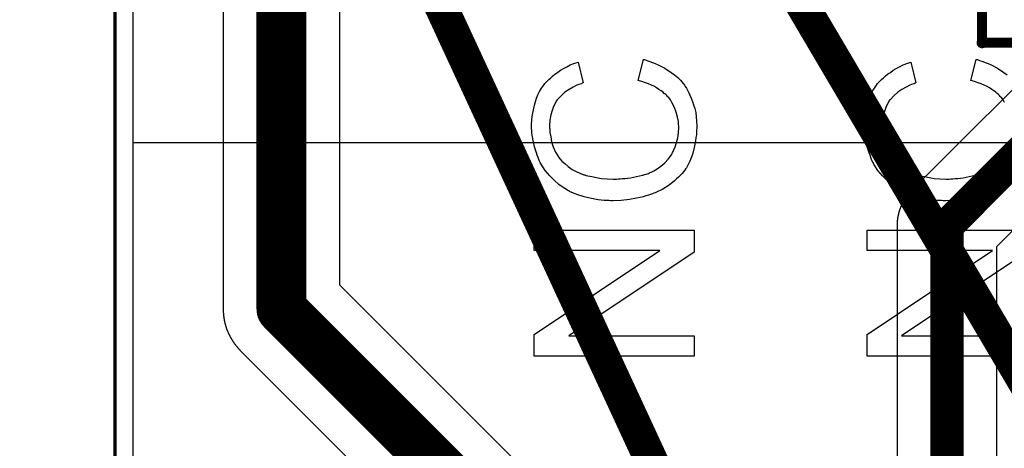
# Model space of a CAD drawing. Extents: x -1.5 to 9, y -3 to 5.
# Tile 52 of 256: x -0.029 to 0.267, y 1.908 to 2.037. Entities that reach past the tile are written whole.
import ezdxf

# ---------------------------------------------------------------- set-up
doc = ezdxf.new("R2010")
doc.units = 0
doc.layers.get('0').update_dxf_attribs({"linetype": 'CONTINUOUS'})
for name, color, linetype in [('qfn16-30-34-a_copper_signal_1', 1, 'CONTINUOUS'), ('qfn16-30-34-a_copper_signal_2', 1, 'CONTINUOUS'), ('qfn16-30-34-a_copper_signal_bot', 5, 'CONTINUOUS'), ('qfn16-30-34-a_copper_signal_top', 1, 'CONTINUOUS'), ('qfn16-30-34-a_drawing_1', 1, 'CONTINUOUS'), ('qfn16-30-34-a_legend_top', 2, 'CONTINUOUS'), ('qfn16-30-34-a_mechanical_19', 1, 'CONTINUOUS'), ('qfn16-30-34-a_profile', 1, 'CONTINUOUS'), ('qfn16-30-34-a_soldermask_bot', 1, 'CONTINUOUS')]:
    doc.layers.add(name, color=color, linetype=linetype)

# ---------------------------------------------------------------- blocks, each defined once
blk = doc.blocks.new('D21')
at = {"const_width": 0.0075}
blk.add_lwpolyline([(-0.00375, 0, 1), (0.00375, 0, 1)], format="xyb", close=True, dxfattribs=at)
blk = doc.blocks.new('D20')
at = {"const_width": 0.005}
blk.add_lwpolyline([(-0.0025, 0, 1), (0.0025, 0, 1)], format="xyb", close=True, dxfattribs=at)
blk = doc.blocks.new('D69')
at = {"const_width": 0.001667}
blk.add_lwpolyline([(-0.000833, 0, 1), (0.000833, 0, 1)], format="xyb", close=True, dxfattribs=at)

msp = doc.modelspace()

# ---------------------------------------------------------------- linework, layer by layer
at = {"layer": 'qfn16-30-34-a_copper_signal_1', "color": 1}
msp.add_lwpolyline([(1.194589, 2.946635), (1.1925, 2.9425), (1.189588, 2.9425), (1.1075, 2.9425), (1.1075, 2.8575), (1.189588, 2.8575), (1.1925, 2.8575), (1.194589, 2.853365), (1.194589, 0.615412), (1.105001, 0.615412), (1.101174, 0.613826), (1.099589, 0.61), (1.099589, 0.005412), (0.100412, 0.005412), (0.100412, 0.61), (0.098826, 0.613826), (0.094999, 0.615412), (0.005412, 0.615412), (0.005412, 3.794588), (1.194589, 3.794588), (1.194589, 2.946635)], dxfattribs=at)
at = {"layer": 'qfn16-30-34-a_copper_signal_2', "color": 1}
for points in [[(1.194589, 2.946635), (1.1925, 2.9425), (1.189588, 2.9425), (1.1075, 2.9425), (1.1075, 2.8575), (1.189588, 2.8575), (1.1925, 2.8575), (1.194589, 2.853365), (1.194589, 0.615412), (1.105001, 0.615412), (1.101174, 0.613826), (1.099589, 0.61), (1.099589, 0.005412), (0.100412, 0.005412), (0.100412, 0.61), (0.098826, 0.613826), (0.094999, 0.615412), (0.005412, 0.615412), (0.005412, 3.794588), (1.194589, 3.794588), (1.194589, 2.946635)], [(0.285, 2.031213), (0.239393, 1.985607), (0.239316, 1.985529), (0.23924, 1.985451), (0.239165, 1.985373), (0.239089, 1.985294), (0.239015, 1.985214), (0.238941, 1.985134), (0.238867, 1.985053), (0.238794, 1.984972), (0.238722, 1.98489), (0.238651, 1.984808), (0.23858, 1.984725), (0.238509, 1.984642), (0.238439, 1.984558), (0.23837, 1.984474), (0.238302, 1.984389), (0.238234, 1.984304), (0.238166, 1.984218), (0.2381, 1.984131), (0.238034, 1.984045), (0.237968, 1.983957), (0.237903, 1.98387), (0.237839, 1.983782), (0.237775, 1.983693), (0.237713, 1.983604), (0.23765, 1.983514), (0.237589, 1.983424), (0.237528, 1.983334), (0.237468, 1.983243), (0.237408, 1.983151), (0.237349, 1.98306), (0.237291, 1.982967), (0.237233, 1.982875), (0.237211, 1.982839), (0.237176, 1.982782), (0.23712, 1.982688), (0.237064, 1.982594), (0.23701, 1.9825), (0.236955, 1.982405), (0.236902, 1.98231), (0.236849, 1.982215), (0.236797, 1.982119), (0.236745, 1.982023), (0.236695, 1.981926), (0.236645, 1.981829), (0.236595, 1.981732), (0.236547, 1.981634), (0.236499, 1.981536), (0.236452, 1.981438), (0.236405, 1.981339), (0.23636, 1.98124), (0.236315, 1.981141), (0.23627, 1.981041), (0.236227, 1.980941), (0.236184, 1.980841), (0.236142, 1.98074), (0.2361, 1.980639), (0.23606, 1.980538), (0.23602, 1.980437), (0.235981, 1.980335), (0.235942, 1.980233), (0.235905, 1.98013), (0.235868, 1.980028), (0.235831, 1.979925), (0.235796, 1.979822), (0.235761, 1.979718), (0.235727, 1.979615), (0.235694, 1.979511), (0.235662, 1.979407), (0.23563, 1.979302), (0.235599, 1.979197), (0.235569, 1.979093), (0.23554, 1.978988), (0.235511, 1.978882), (0.235483, 1.978777), (0.235456, 1.978671), (0.23543, 1.978565), (0.235418, 1.978518), (0.235404, 1.978459), (0.23538, 1.978353), (0.235356, 1.978247), (0.235332, 1.97814), (0.23531, 1.978033), (0.235288, 1.977926), (0.235267, 1.977819), (0.235247, 1.977712), (0.235228, 1.977605), (0.235209, 1.977497), (0.235191, 1.97739), (0.235174, 1.977282), (0.235158, 1.977174), (0.235143, 1.977066), (0.235128, 1.976958), (0.235114, 1.97685), (0.235101, 1.976741), (0.235089, 1.976633), (0.235078, 1.976525), (0.235067, 1.976416), (0.235057, 1.976307), (0.235048, 1.976199), (0.23504, 1.97609), (0.235032, 1.975981), (0.235025, 1.975872), (0.235019, 1.975763), (0.235014, 1.975654), (0.23501, 1.975545), (0.235006, 1.975436), (0.235004, 1.975327), (0.235001, 1.975218), (0.235, 1.975109), (0.235, 1.975), (0.235, 1.425)], [(0.363784, 1.332429), (0.265, 1.431213), (0.265, 1.968787), (0.310607, 2.014393)]]:
    msp.add_lwpolyline(points, dxfattribs=at)
at = {"layer": 'qfn16-30-34-a_copper_signal_2', "color": 1, "const_width": 0.01}
for points in [[(0.25, 1.975), (0.3, 2.025)], [(0.25, 1.425), (0.25, 1.975)]]:
    msp.add_lwpolyline(points, dxfattribs=at)
at = {"layer": 'qfn16-30-34-a_copper_signal_bot', "color": 5}
msp.add_lwpolyline([(1.194589, 2.946635), (1.1925, 2.9425), (1.189588, 2.9425), (1.1075, 2.9425), (1.1075, 2.8575), (1.189588, 2.8575), (1.1925, 2.8575), (1.194589, 2.853365), (1.194589, 0.615412), (1.105001, 0.615412), (1.101174, 0.613826), (1.099589, 0.61), (1.099589, 0.005412), (0.100412, 0.005412), (0.100412, 0.61), (0.098826, 0.613826), (0.094999, 0.615412), (0.005412, 0.615412), (0.005412, 3.794588), (1.194589, 3.794588), (1.194589, 2.946635)], dxfattribs=at)
at = {"layer": 'qfn16-30-34-a_copper_signal_top', "color": 1}
for points in [[(0.4115, 1.255472), (0.1, 1.255472), (0.099958, 1.255472), (0.005412, 1.255472), (0.005412, 3.794588)], [(0.0325, 3.2), (0.0325, 1.95), (0.0325, 1.949882), (0.032501, 1.949765), (0.032502, 1.949706), (0.032503, 1.949648), (0.032506, 1.949533), (0.03251, 1.949413), (0.032514, 1.949295), (0.032519, 1.949178), (0.032525, 1.949061), (0.032532, 1.948943), (0.032539, 1.948826), (0.032548, 1.948709), (0.032557, 1.948592), (0.032566, 1.948475), (0.032577, 1.948358), (0.032589, 1.948241), (0.032601, 1.948124), (0.032614, 1.948007), (0.032627, 1.947891), (0.032642, 1.947774), (0.032657, 1.947658), (0.032673, 1.947541), (0.03269, 1.947425), (0.032708, 1.947309), (0.032727, 1.947193), (0.032746, 1.947077), (0.032766, 1.946961), (0.032786, 1.946845), (0.032808, 1.94673), (0.032831, 1.946615), (0.032853, 1.946499), (0.032877, 1.946384), (0.032902, 1.94627), (0.032928, 1.946155), (0.032954, 1.94604), (0.032981, 1.945926), (0.033008, 1.945812), (0.033037, 1.945698), (0.033066, 1.945584), (0.033096, 1.945471), (0.033127, 1.945357), (0.033158, 1.945244), (0.033191, 1.945131), (0.033224, 1.945018), (0.033258, 1.944906), (0.033292, 1.944794), (0.033328, 1.944682), (0.033364, 1.94457), (0.033401, 1.944458), (0.033438, 1.944347), (0.033476, 1.944236), (0.033515, 1.944125), (0.033555, 1.944015), (0.033596, 1.943904), (0.033637, 1.943794), (0.033679, 1.943685), (0.033722, 1.943575), (0.033765, 1.943466), (0.03381, 1.943357), (0.033855, 1.943249), (0.0339, 1.943141), (0.033947, 1.943033), (0.033994, 1.942925), (0.034042, 1.942818), (0.03409, 1.942711), (0.034139, 1.942604), (0.03419, 1.942498), (0.03424, 1.942392), (0.034292, 1.942286), (0.034344, 1.942181), (0.034397, 1.942076), (0.03445, 1.941972), (0.034504, 1.941867), (0.034559, 1.941764), (0.034615, 1.94166), (0.034671, 1.941557), (0.034728, 1.941454), (0.034786, 1.941352), (0.034844, 1.94125), (0.034904, 1.941148), (0.034963, 1.941047), (0.035024, 1.940947), (0.035085, 1.940846), (0.035147, 1.940746), (0.035209, 1.940647), (0.035272, 1.940548), (0.035336, 1.940449), (0.0354, 1.940351), (0.035465, 1.940253), (0.035531, 1.940156), (0.035598, 1.940059), (0.035665, 1.939962), (0.035733, 1.939866), (0.035801, 1.939771), (0.03587, 1.939676), (0.035939, 1.939581), (0.03601, 1.939487), (0.036081, 1.939393), (0.036152, 1.9393), (0.036224, 1.939207), (0.036297, 1.939115), (0.03637, 1.939023), (0.036444, 1.938932), (0.036519, 1.938841), (0.036594, 1.938751), (0.03667, 1.938661), (0.036746, 1.938572), (0.036823, 1.938484), (0.036901, 1.938395), (0.036979, 1.938308), (0.037058, 1.93822), (0.037137, 1.938134), (0.037217, 1.938048), (0.037298, 1.937962), (0.037379, 1.937877), (0.037461, 1.937793), (0.037543, 1.937709), (0.037626, 1.937626), (0.2325, 1.742751)], [(0.262374, 1.762374), (0.0675, 1.957249), (0.0675, 3.192751)]]:
    msp.add_lwpolyline(points, dxfattribs=at)
at = {"layer": 'qfn16-30-34-a_copper_signal_top', "color": 1, "const_width": 0.015}
for points in [[(0.05, 1.95), (0.05, 3.2)], [(0.05, 1.95), (0.25, 1.75)]]:
    msp.add_lwpolyline(points, dxfattribs=at)
at = {"layer": 'qfn16-30-34-a_drawing_1', "color": 1, "const_width": 0.003}
for points in [[(0.260559, 2.063328), (0.260559, 2.030006)], [(0.260559, 2.030006), (0.277221, 2.030006)]]:
    msp.add_lwpolyline(points, dxfattribs=at)
at = {"layer": 'qfn16-30-34-a_legend_top', "color": 2}
for points in [[(0.159161, 2.024931), (0.159577, 2.024792), (0.160132, 2.024584), (0.160757, 2.024375), (0.16152, 2.024098), (0.162353, 2.023751), (0.163255, 2.023334), (0.165199, 2.022363), (0.167142, 2.021114), (0.168113, 2.02035), (0.169085, 2.019587), (0.169918, 2.018754), (0.170751, 2.017782), (0.17082, 2.017713), (0.170959, 2.017574), (0.171098, 2.017227), (0.171375, 2.01688), (0.171722, 2.016325), (0.172069, 2.01577), (0.172416, 2.015006), (0.172763, 2.014243), (0.17318, 2.013341), (0.173527, 2.012369), (0.173874, 2.011328), (0.174221, 2.010218), (0.174498, 2.009038), (0.174637, 2.007789), (0.174776, 2.00647), (0.174845, 2.005082), (0.174845, 2.004319), (0.174776, 2.003764), (0.174776, 2.003139), (0.174706, 2.002376), (0.174568, 2.001543), (0.174429, 2.000571), (0.174082, 1.998559), (0.173527, 1.996477), (0.172763, 1.994395), (0.172277, 1.993423), (0.171722, 1.992451), (0.171653, 1.992382), (0.171583, 1.992243), (0.171375, 1.991966), (0.171098, 1.991688), (0.17082, 1.991272), (0.170404, 1.990786), (0.169918, 1.990231), (0.169363, 1.989675), (0.168738, 1.98912), (0.168113, 1.988496), (0.166517, 1.987246), (0.164643, 1.986067), (0.162561, 1.985026), (0.162492, 1.985026), (0.162284, 1.984887), (0.161937, 1.984817), (0.16152, 1.984609), (0.160965, 1.98447), (0.160271, 1.984262), (0.159508, 1.983985), (0.158675, 1.983776), (0.157773, 1.983568), (0.156732, 1.983291), (0.15458, 1.982944), (0.152151, 1.982666), (0.149653, 1.982527), (0.149584, 1.982527), (0.149306, 1.982527), (0.14889, 1.982527), (0.148404, 1.982597), (0.14771, 1.982597), (0.147016, 1.982666), (0.146114, 1.982735), (0.145211, 1.982874), (0.143199, 1.983221), (0.140978, 1.983707), (0.138757, 1.984401), (0.136606, 1.985373), (0.136536, 1.985442), (0.136328, 1.985511), (0.136051, 1.98565), (0.135704, 1.985928), (0.135218, 1.986205), (0.134663, 1.986552), (0.133413, 1.987455), (0.132025, 1.988634), (0.130637, 1.990022), (0.129249, 1.991619), (0.12807, 1.993492), (0.128, 1.993562), (0.127931, 1.99377), (0.127792, 1.994048), (0.127584, 1.994395), (0.127376, 1.99495), (0.127167, 1.995505), (0.12689, 1.996199), (0.126612, 1.996962), (0.126335, 1.997795), (0.126057, 1.998697), (0.125641, 2.000641), (0.125294, 2.002861), (0.125155, 2.005152), (0.125155, 2.005846), (0.125224, 2.006331), (0.125294, 2.006956), (0.125363, 2.007719), (0.125432, 2.008483), (0.125641, 2.009385), (0.126057, 2.011259), (0.126682, 2.013341), (0.127098, 2.014382), (0.127584, 2.015353), (0.128208, 2.016325), (0.128833, 2.017297), (0.128902, 2.017366), (0.128972, 2.017505), (0.12918, 2.017782), (0.129527, 2.018129), (0.129874, 2.018476), (0.13036, 2.018962), (0.130915, 2.019448), (0.13147, 2.020003), (0.132164, 2.020558), (0.132997, 2.021114), (0.13383, 2.021738), (0.134732, 2.022293), (0.135773, 2.022779), (0.136814, 2.023334), (0.137924, 2.023751), (0.139174, 2.024167), (0.140631, 2.017921), (0.140562, 2.017921), (0.140423, 2.017852), (0.140145, 2.017713), (0.139798, 2.017574), (0.139382, 2.017435), (0.138827, 2.017227), (0.137716, 2.016672), (0.136467, 2.015978), (0.135218, 2.015145), (0.134038, 2.014104), (0.132997, 2.012994), (0.132858, 2.012855), (0.132581, 2.012439), (0.132234, 2.011745), (0.131748, 2.010842), (0.131331, 2.009663), (0.130915, 2.008344), (0.130637, 2.006748), (0.130568, 2.005013), (0.130568, 2.004458), (0.130637, 2.004111), (0.130637, 2.003625), (0.130707, 2.00307), (0.130915, 2.001751), (0.131193, 2.000294), (0.131678, 1.998767), (0.132372, 1.997171), (0.133275, 1.995713), (0.133275, 1.995644), (0.133413, 1.995574), (0.13376, 1.995089), (0.134316, 1.994464), (0.135148, 1.993701), (0.136189, 1.992798), (0.137369, 1.991966), (0.138827, 1.991202), (0.140423, 1.990508), (0.140492, 1.990508), (0.140631, 1.990439), (0.140839, 1.990369), (0.141186, 1.9903), (0.141603, 1.990161), (0.142088, 1.990022), (0.143268, 1.989814), (0.144656, 1.989537), (0.146183, 1.989259), (0.147849, 1.98912), (0.149653, 1.989051), (0.149722, 1.989051), (0.149931, 1.989051), (0.150278, 1.989051), (0.150694, 1.989051), (0.15118, 1.98912), (0.151804, 1.98912), (0.152498, 1.98919), (0.153262, 1.989259), (0.154927, 1.989467), (0.156732, 1.989814), (0.158536, 1.990231), (0.160341, 1.990786), (0.16041, 1.990786), (0.160549, 1.990855), (0.160757, 1.990994), (0.161104, 1.991133), (0.161937, 1.991549), (0.162908, 1.992174), (0.164019, 1.992937), (0.165199, 1.993909), (0.16624, 1.995019), (0.167211, 1.996338), (0.167211, 1.996407), (0.167281, 1.996546), (0.167419, 1.996754), (0.167558, 1.997032), (0.167697, 1.997379), (0.167905, 1.997795), (0.168322, 1.998767), (0.168738, 2.000016), (0.169085, 2.001404), (0.169363, 2.002931), (0.169432, 2.004527), (0.169432, 2.005013), (0.169363, 2.005429), (0.169363, 2.005915), (0.169293, 2.006401), (0.169016, 2.00765), (0.168669, 2.009107), (0.168113, 2.010565), (0.16735, 2.012092), (0.166934, 2.012855), (0.166378, 2.013549), (0.166309, 2.013618), (0.16624, 2.013688), (0.166031, 2.013896), (0.165823, 2.014174), (0.165476, 2.014451), (0.16506, 2.014798), (0.164643, 2.015215), (0.164088, 2.015562), (0.163464, 2.015978), (0.16277, 2.016464), (0.162076, 2.01688), (0.161243, 2.017297), (0.160341, 2.017644), (0.159369, 2.017991), (0.158328, 2.018338), (0.157218, 2.018615), (0.158814, 2.025), (0.158883, 2.025), (0.159161, 2.024931)], [(0.268113, 1.988496), (0.266517, 1.987246), (0.264643, 1.986067), (0.262561, 1.985026), (0.262492, 1.985026), (0.262284, 1.984887), (0.261937, 1.984817), (0.26152, 1.984609), (0.260965, 1.98447), (0.260271, 1.984262), (0.259508, 1.983985), (0.258675, 1.983776), (0.257773, 1.983568), (0.256732, 1.983291), (0.25458, 1.982944), (0.252151, 1.982666), (0.249653, 1.982527), (0.249584, 1.982527), (0.249306, 1.982527), (0.24889, 1.982527), (0.248404, 1.982597), (0.24771, 1.982597), (0.247016, 1.982666), (0.246114, 1.982735), (0.245211, 1.982874), (0.243199, 1.983221), (0.240978, 1.983707), (0.238757, 1.984401), (0.236606, 1.985373), (0.236536, 1.985442), (0.236328, 1.985511), (0.236051, 1.98565), (0.235704, 1.985928), (0.235218, 1.986205), (0.234663, 1.986552), (0.233413, 1.987455), (0.232025, 1.988634), (0.230637, 1.990022), (0.229249, 1.991619), (0.22807, 1.993492), (0.228, 1.993562), (0.227931, 1.99377), (0.227792, 1.994048), (0.227584, 1.994395), (0.227376, 1.99495), (0.227167, 1.995505), (0.22689, 1.996199), (0.226612, 1.996962), (0.226335, 1.997795), (0.226057, 1.998697), (0.225641, 2.000641), (0.225294, 2.002861), (0.225155, 2.005152), (0.225155, 2.005846), (0.225224, 2.006331), (0.225294, 2.006956), (0.225363, 2.007719), (0.225432, 2.008483), (0.225641, 2.009385), (0.226057, 2.011259), (0.226682, 2.013341), (0.227098, 2.014382), (0.227584, 2.015353), (0.228208, 2.016325), (0.228833, 2.017297), (0.228902, 2.017366), (0.228972, 2.017505), (0.22918, 2.017782), (0.229527, 2.018129), (0.229874, 2.018476), (0.23036, 2.018962), (0.230915, 2.019448), (0.23147, 2.020003), (0.232164, 2.020558), (0.232997, 2.021114), (0.23383, 2.021738), (0.234732, 2.022293), (0.235773, 2.022779), (0.236814, 2.023334), (0.237924, 2.023751), (0.239174, 2.024167), (0.240631, 2.017921), (0.240562, 2.017921), (0.240423, 2.017852), (0.240145, 2.017713), (0.239798, 2.017574), (0.239382, 2.017435), (0.238827, 2.017227), (0.237716, 2.016672), (0.236467, 2.015978), (0.235218, 2.015145), (0.234038, 2.014104), (0.232997, 2.012994), (0.232858, 2.012855), (0.232581, 2.012439), (0.232234, 2.011745), (0.231748, 2.010842), (0.231331, 2.009663), (0.230915, 2.008344), (0.230637, 2.006748), (0.230568, 2.005013), (0.230568, 2.004458), (0.230637, 2.004111), (0.230637, 2.003625), (0.230707, 2.00307), (0.230915, 2.001751), (0.231193, 2.000294), (0.231678, 1.998767), (0.232372, 1.997171), (0.233275, 1.995713), (0.233275, 1.995644), (0.233413, 1.995574), (0.23376, 1.995089), (0.234316, 1.994464), (0.235148, 1.993701), (0.236189, 1.992798), (0.237369, 1.991966), (0.238827, 1.991202), (0.240423, 1.990508), (0.240492, 1.990508), (0.240631, 1.990439), (0.240839, 1.990369), (0.241186, 1.9903), (0.241603, 1.990161), (0.242088, 1.990022), (0.243268, 1.989814), (0.244656, 1.989537), (0.246183, 1.989259), (0.247849, 1.98912), (0.249653, 1.989051), (0.249722, 1.989051), (0.249931, 1.989051), (0.250278, 1.989051), (0.250694, 1.989051), (0.25118, 1.98912), (0.251804, 1.98912), (0.252498, 1.98919), (0.253262, 1.989259), (0.254927, 1.989467), (0.256732, 1.989814), (0.258536, 1.990231), (0.260341, 1.990786), (0.26041, 1.990786), (0.260549, 1.990855), (0.260757, 1.990994), (0.261104, 1.991133), (0.261937, 1.991549), (0.262908, 1.992174), (0.264019, 1.992937), (0.265199, 1.993909), (0.26624, 1.995019), (0.267211, 1.996338), (0.267211, 1.996407), (0.267281, 1.996546)], [(0.26735, 2.012092), (0.266934, 2.012855), (0.266378, 2.013549), (0.266309, 2.013618), (0.26624, 2.013688), (0.266031, 2.013896), (0.265823, 2.014174), (0.265476, 2.014451), (0.26506, 2.014798), (0.264643, 2.015215), (0.264088, 2.015562), (0.263464, 2.015978), (0.26277, 2.016464), (0.262076, 2.01688), (0.261243, 2.017297), (0.260341, 2.017644), (0.259369, 2.017991), (0.258328, 2.018338), (0.257218, 2.018615), (0.258814, 2.025), (0.258883, 2.025), (0.259161, 2.024931)], [(0.259161, 2.024931), (0.259577, 2.024792), (0.260132, 2.024584), (0.260757, 2.024375), (0.26152, 2.024098), (0.262353, 2.023751), (0.263255, 2.023334), (0.265199, 2.022363), (0.267142, 2.021114), (0.268113, 2.02035)], [(0.174012, 1.96712), (0.136328, 1.941998), (0.174012, 1.941998), (0.174012, 1.93589), (0.125988, 1.93589), (0.125988, 1.942414), (0.163741, 1.967606), (0.125988, 1.967606), (0.125988, 1.973713), (0.174012, 1.973713), (0.174012, 1.96712)], [(0.274012, 1.96712), (0.236328, 1.941998), (0.274012, 1.941998), (0.274012, 1.93589), (0.225988, 1.93589), (0.225988, 1.942414), (0.263741, 1.967606), (0.225988, 1.967606), (0.225988, 1.973713), (0.274012, 1.973713), (0.274012, 1.96712)]]:
    msp.add_lwpolyline(points, dxfattribs=at)
at = {"layer": 'qfn16-30-34-a_mechanical_19', "color": 1, "const_width": 0.01}
for points in [[(-0.3, 2.9), (0.568743, 1.427265)], [(-0.3, 2.9), (0.433107, 1.317429)]]:
    msp.add_lwpolyline(points, dxfattribs=at)
at = {"layer": 'qfn16-30-34-a_profile', "color": 1, "const_width": 0.001}
msp.add_lwpolyline([(0, 3.8), (0, 0.61)], dxfattribs=at)
at = {"layer": 'qfn16-30-34-a_soldermask_bot', "color": 1}
msp.add_lwpolyline([(0.005412, 0.615412), (0.005412, 0.983), (0.211, 0.983), (0.211, 1.109), (0.116, 1.109), (0.116, 1.331), (0.211, 1.331), (0.211, 1.46), (0.005412, 1.46), (0.005412, 2), (1.194589, 2), (1.194589, 1.459)], dxfattribs=at)

# ---------------------------------------------------------------- block references
at = {"layer": 'qfn16-30-34-a_copper_signal_2'}
msp.add_blockref('D20', (0.25, 1.975), dxfattribs=at)
at = {"layer": 'qfn16-30-34-a_copper_signal_top'}
msp.add_blockref('D21', (0.05, 1.95), dxfattribs=at)
msp.add_blockref('D21', (0.05, 1.95), dxfattribs=at)
at = {"layer": 'qfn16-30-34-a_drawing_1'}
msp.add_blockref('D69', (0.260559, 2.030006), dxfattribs=at)

doc.saveas('drawing.dxf')
